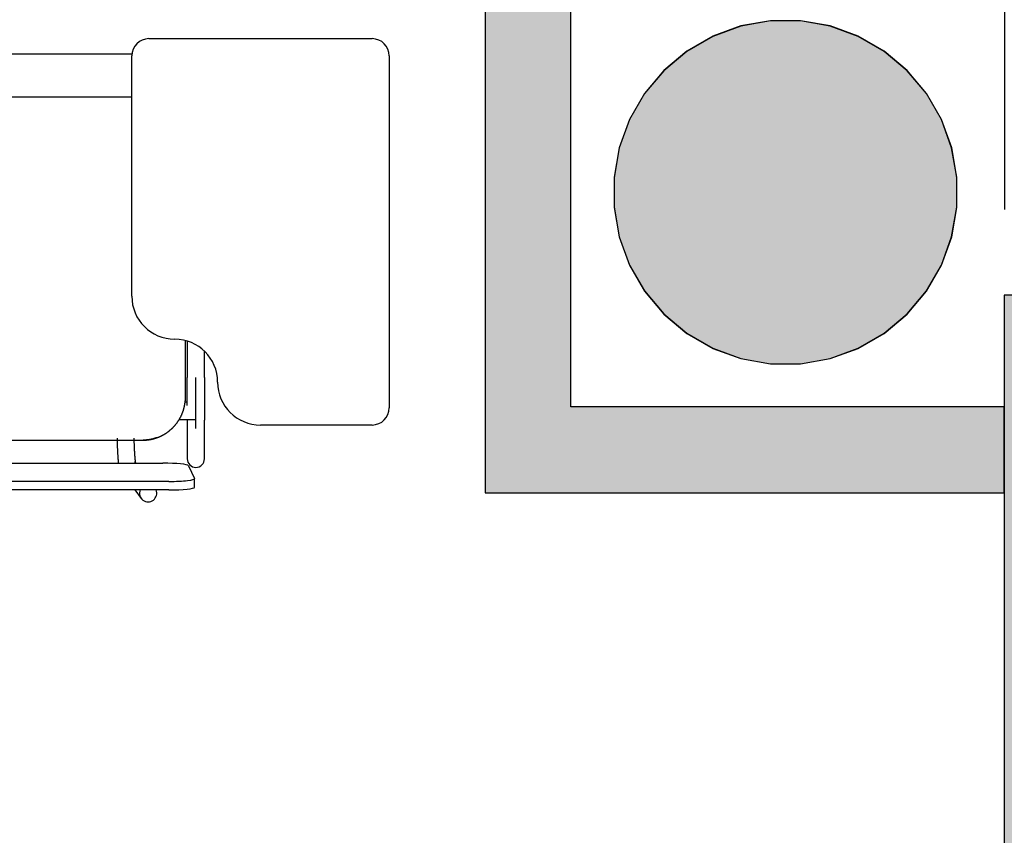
# Model space of a CAD drawing. Header units: metres. Extents: x -1 to 430, y -6 to 31.
# Tile 116 of 169: x 420.1 to 421.247, y 13.821 to 14.771. Entities that reach past the tile are written whole.
import ezdxf

# ---------------------------------------------------------------- set-up
doc = ezdxf.new("R2010")
doc.units = ezdxf.units.M
doc.linetypes.add('CONTINUA', pattern=[0])
for name, color, linetype, lineweight in [('3D P1 PILAR', 7, 'CONTINUA', 25), ('3D P2 PILAR', 7, 'CONTINUA', 25), ('3D P3 PILAR', 7, 'CONTINUA', 25), ('3D P4 PILAR', 7, 'CONTINUA', 25), ('3D P5 PILAR', 7, 'CONTINUA', 25), ('3D PA MURS', 7, 'CONTINUA', 25), ('3D PA MURS NOUS', 7, 'CONTINUA', 25), ('3D PA PILARS', 7, 'CONTINUA', 25), ('PA MOBLES', 7, 'CONTINUA', 25)]:
    doc.layers.add(name, color=color, linetype=linetype, lineweight=lineweight)

# ---------------------------------------------------------------- blocks, each defined once
blk = doc.blocks.new('_CLOSEDFILLED')
at = {"color": 0, "linetype": 'ByBlock', "lineweight": -2}
blk.add_solid([(-1, -0.2), (0, 0), (-1, 0.2)], dxfattribs=at)

msp = doc.modelspace()

# ---------------------------------------------------------------- hatches: boundary and pattern name
at = {"layer": '3D P1 PILAR', "linetype": 'CONTINUA', "lineweight": 18, "transparency": 33554687}
msp.add_hatch(color=9, dxfattribs=at).paths.add_polyline_path([(421.0095, 14.7692), (420.9745, 14.7692), (420.9401, 14.7631), (420.9072, 14.7512), (420.877, 14.7337), (420.8502, 14.7112), (420.8277, 14.6845), (420.8103, 14.6542), (420.7983, 14.6214), (420.7922, 14.5869), (420.7922, 14.552), (420.7983, 14.5176), (420.8103, 14.4847), (420.8277, 14.4545), (420.8502, 14.4277), (420.877, 14.4052), (420.9072, 14.3877), (420.9401, 14.3758), (420.9745, 14.3697), (421.0095, 14.3697), (421.0439, 14.3758), (421.0767, 14.3877), (421.107, 14.4052), (421.1338, 14.4277), (421.1562, 14.4545), (421.1737, 14.4847), (421.1857, 14.5176), (421.1917, 14.552), (421.1917, 14.5869), (421.1857, 14.6214), (421.1737, 14.6542), (421.1562, 14.6845), (421.1338, 14.7112), (421.107, 14.7337), (421.0767, 14.7512), (421.0439, 14.7631)])
at = {"layer": '3D P2 PILAR', "linetype": 'CONTINUA', "lineweight": 18, "transparency": 33554687}
msp.add_hatch(color=9, dxfattribs=at).paths.add_polyline_path([(421.0095, 14.7692), (420.9745, 14.7692), (420.9401, 14.7631), (420.9072, 14.7512), (420.877, 14.7337), (420.8502, 14.7112), (420.8277, 14.6845), (420.8103, 14.6542), (420.7983, 14.6214), (420.7922, 14.5869), (420.7922, 14.552), (420.7983, 14.5176), (420.8103, 14.4847), (420.8277, 14.4545), (420.8502, 14.4277), (420.877, 14.4052), (420.9072, 14.3877), (420.9401, 14.3758), (420.9745, 14.3697), (421.0095, 14.3697), (421.0439, 14.3758), (421.0767, 14.3877), (421.107, 14.4052), (421.1338, 14.4277), (421.1562, 14.4545), (421.1737, 14.4847), (421.1857, 14.5176), (421.1917, 14.552), (421.1917, 14.5869), (421.1857, 14.6214), (421.1737, 14.6542), (421.1562, 14.6845), (421.1338, 14.7112), (421.107, 14.7337), (421.0767, 14.7512), (421.0439, 14.7631)])
at = {"layer": '3D P3 PILAR', "linetype": 'CONTINUA', "lineweight": 18, "transparency": 33554687}
msp.add_hatch(color=9, dxfattribs=at).paths.add_polyline_path([(421.0095, 14.7692), (420.9745, 14.7692), (420.9401, 14.7631), (420.9072, 14.7512), (420.877, 14.7337), (420.8502, 14.7112), (420.8277, 14.6845), (420.8103, 14.6542), (420.7983, 14.6214), (420.7922, 14.5869), (420.7922, 14.552), (420.7983, 14.5176), (420.8103, 14.4847), (420.8277, 14.4545), (420.8502, 14.4277), (420.877, 14.4052), (420.9072, 14.3877), (420.9401, 14.3758), (420.9745, 14.3697), (421.0095, 14.3697), (421.0439, 14.3758), (421.0767, 14.3877), (421.107, 14.4052), (421.1338, 14.4277), (421.1562, 14.4545), (421.1737, 14.4847), (421.1857, 14.5176), (421.1917, 14.552), (421.1917, 14.5869), (421.1857, 14.6214), (421.1737, 14.6542), (421.1562, 14.6845), (421.1338, 14.7112), (421.107, 14.7337), (421.0767, 14.7512), (421.0439, 14.7631)])
at = {"layer": '3D P4 PILAR', "linetype": 'CONTINUA', "lineweight": 18, "transparency": 33554687}
msp.add_hatch(color=9, dxfattribs=at).paths.add_polyline_path([(421.0095, 14.7692), (420.9745, 14.7692), (420.9401, 14.7631), (420.9072, 14.7512), (420.877, 14.7337), (420.8502, 14.7112), (420.8277, 14.6845), (420.8103, 14.6542), (420.7983, 14.6214), (420.7922, 14.5869), (420.7922, 14.552), (420.7983, 14.5176), (420.8103, 14.4847), (420.8277, 14.4545), (420.8502, 14.4277), (420.877, 14.4052), (420.9072, 14.3877), (420.9401, 14.3758), (420.9745, 14.3697), (421.0095, 14.3697), (421.0439, 14.3758), (421.0767, 14.3877), (421.107, 14.4052), (421.1338, 14.4277), (421.1562, 14.4545), (421.1737, 14.4847), (421.1857, 14.5176), (421.1917, 14.552), (421.1917, 14.5869), (421.1857, 14.6214), (421.1737, 14.6542), (421.1562, 14.6845), (421.1338, 14.7112), (421.107, 14.7337), (421.0767, 14.7512), (421.0439, 14.7631)])
at = {"layer": '3D P5 PILAR', "linetype": 'CONTINUA', "lineweight": 18, "transparency": 33554687}
msp.add_hatch(color=9, dxfattribs=at).paths.add_polyline_path([(421.0095, 14.7692), (420.9745, 14.7692), (420.9401, 14.7631), (420.9072, 14.7512), (420.877, 14.7337), (420.8502, 14.7112), (420.8277, 14.6845), (420.8103, 14.6542), (420.7983, 14.6214), (420.7922, 14.5869), (420.7922, 14.552), (420.7983, 14.5176), (420.8103, 14.4847), (420.8277, 14.4545), (420.8502, 14.4277), (420.877, 14.4052), (420.9072, 14.3877), (420.9401, 14.3758), (420.9745, 14.3697), (421.0095, 14.3697), (421.0439, 14.3758), (421.0767, 14.3877), (421.107, 14.4052), (421.1338, 14.4277), (421.1562, 14.4545), (421.1737, 14.4847), (421.1857, 14.5176), (421.1917, 14.552), (421.1917, 14.5869), (421.1857, 14.6214), (421.1737, 14.6542), (421.1562, 14.6845), (421.1338, 14.7112), (421.107, 14.7337), (421.0767, 14.7512), (421.0439, 14.7631)])
at = {"layer": '3D PA MURS', "linetype": 'CONTINUA', "lineweight": 18, "true_color": 0xa0a0a0, "transparency": 33554687}
msp.add_hatch(color=253, dxfattribs=at).paths.add_polyline_path([(421.3569, 13.2406), (421.3569, 14.4496), (421.2469, 14.4496), (421.2469, 13.2406)])
at = {"layer": '3D PA MURS NOUS', "linetype": 'CONTINUA', "lineweight": 18, "transparency": 33554687}
for points in [[(420.7419, 14.3196), (420.7419, 14.8196), (420.6419, 14.8196), (420.6419, 14.3196)], [(421.2469, 14.3196), (420.6419, 14.3196), (420.6419, 14.2196), (421.2469, 14.2196)]]:
    msp.add_hatch(color=40, dxfattribs=at).paths.add_polyline_path(points)
at = {"layer": '3D PA PILARS', "linetype": 'CONTINUA', "lineweight": 18, "transparency": 33554687}
msp.add_hatch(color=9, dxfattribs=at).paths.add_polyline_path([(421.0094, 14.7693), (420.9745, 14.7693), (420.9401, 14.7633), (420.9072, 14.7513), (420.877, 14.7338), (420.8502, 14.7114), (420.8277, 14.6846), (420.8102, 14.6543), (420.7983, 14.6215), (420.7922, 14.5871), (420.7922, 14.5521), (420.7983, 14.5177), (420.8102, 14.4848), (420.8277, 14.4546), (420.8502, 14.4278), (420.877, 14.4053), (420.9072, 14.3879), (420.9401, 14.3759), (420.9745, 14.3698), (421.0094, 14.3698), (421.0439, 14.3759), (421.0767, 14.3879), (421.107, 14.4053), (421.1337, 14.4278), (421.1562, 14.4546), (421.1737, 14.4848), (421.1856, 14.5177), (421.1917, 14.5521), (421.1917, 14.5871), (421.1856, 14.6215), (421.1737, 14.6543), (421.1562, 14.6846), (421.1337, 14.7114), (421.107, 14.7338), (421.0767, 14.7513), (421.0439, 14.7633)])

# ---------------------------------------------------------------- linework, layer by layer
at = {"layer": '3D P1 PILAR', "color": 7, "linetype": 'CONTINUA', "lineweight": 25, "transparency": 33554687}
for p, q in [((420.9745, 14.7692), (420.9401, 14.7631)), ((421.0095, 14.7692), (420.9745, 14.7692)), ((421.0439, 14.7631), (421.0095, 14.7692)), ((420.9401, 14.7631), (420.9072, 14.7512)), ((421.0767, 14.7512), (421.0439, 14.7631)), ((420.9072, 14.7512), (420.877, 14.7337)), ((421.107, 14.7337), (421.0767, 14.7512)), ((420.877, 14.7337), (420.8502, 14.7112)), ((421.1338, 14.7112), (421.107, 14.7337)), ((420.8502, 14.7112), (420.8277, 14.6845)), ((421.1562, 14.6845), (421.1338, 14.7112)), ((420.8277, 14.6845), (420.8103, 14.6542)), ((421.1737, 14.6542), (421.1562, 14.6845)), ((420.8103, 14.6542), (420.7983, 14.6214)), ((421.1857, 14.6214), (421.1737, 14.6542)), ((420.7983, 14.6214), (420.7922, 14.5869)), ((421.1917, 14.5869), (421.1857, 14.6214)), ((420.7922, 14.5869), (420.7922, 14.552)), ((421.1917, 14.552), (421.1917, 14.5869)), ((420.7922, 14.552), (420.7983, 14.5176)), ((421.1857, 14.5176), (421.1917, 14.552)), ((420.7983, 14.5176), (420.8103, 14.4847)), ((421.1737, 14.4847), (421.1857, 14.5176)), ((420.8103, 14.4847), (420.8277, 14.4545)), ((421.1562, 14.4545), (421.1737, 14.4847)), ((420.8277, 14.4545), (420.8502, 14.4277)), ((421.1338, 14.4277), (421.1562, 14.4545)), ((420.8502, 14.4277), (420.877, 14.4052)), ((421.107, 14.4052), (421.1338, 14.4277)), ((420.877, 14.4052), (420.9072, 14.3877)), ((421.0767, 14.3877), (421.107, 14.4052)), ((420.9072, 14.3877), (420.9401, 14.3758)), ((421.0439, 14.3758), (421.0767, 14.3877)), ((420.9401, 14.3758), (420.9745, 14.3697)), ((421.0095, 14.3697), (421.0439, 14.3758)), ((420.9745, 14.3697), (421.0095, 14.3697))]:
    msp.add_line(p, q, dxfattribs=at)
at = {"layer": '3D P2 PILAR', "color": 7, "linetype": 'CONTINUA', "lineweight": 25, "transparency": 33554687}
for p, q in [((420.9745, 14.7692), (420.9401, 14.7631)), ((421.0095, 14.7692), (420.9745, 14.7692)), ((421.0439, 14.7631), (421.0095, 14.7692)), ((420.9401, 14.7631), (420.9072, 14.7512)), ((421.0767, 14.7512), (421.0439, 14.7631)), ((420.9072, 14.7512), (420.877, 14.7337)), ((421.107, 14.7337), (421.0767, 14.7512)), ((420.877, 14.7337), (420.8502, 14.7112)), ((421.1338, 14.7112), (421.107, 14.7337)), ((420.8502, 14.7112), (420.8277, 14.6845)), ((421.1562, 14.6845), (421.1338, 14.7112)), ((420.8277, 14.6845), (420.8103, 14.6542)), ((421.1737, 14.6542), (421.1562, 14.6845)), ((420.8103, 14.6542), (420.7983, 14.6214)), ((421.1857, 14.6214), (421.1737, 14.6542)), ((420.7983, 14.6214), (420.7922, 14.5869)), ((421.1917, 14.5869), (421.1857, 14.6214)), ((420.7922, 14.5869), (420.7922, 14.552)), ((421.1917, 14.552), (421.1917, 14.5869)), ((420.7922, 14.552), (420.7983, 14.5176)), ((421.1857, 14.5176), (421.1917, 14.552)), ((420.7983, 14.5176), (420.8103, 14.4847)), ((421.1737, 14.4847), (421.1857, 14.5176)), ((420.8103, 14.4847), (420.8277, 14.4545)), ((421.1562, 14.4545), (421.1737, 14.4847)), ((420.8277, 14.4545), (420.8502, 14.4277)), ((421.1338, 14.4277), (421.1562, 14.4545)), ((420.8502, 14.4277), (420.877, 14.4052)), ((421.107, 14.4052), (421.1338, 14.4277)), ((420.877, 14.4052), (420.9072, 14.3877)), ((421.0767, 14.3877), (421.107, 14.4052)), ((420.9072, 14.3877), (420.9401, 14.3758)), ((421.0439, 14.3758), (421.0767, 14.3877)), ((420.9401, 14.3758), (420.9745, 14.3697)), ((421.0095, 14.3697), (421.0439, 14.3758)), ((420.9745, 14.3697), (421.0095, 14.3697))]:
    msp.add_line(p, q, dxfattribs=at)
at = {"layer": '3D P3 PILAR', "color": 7, "linetype": 'CONTINUA', "lineweight": 25, "transparency": 33554687}
for p, q in [((420.9745, 14.7692), (420.9401, 14.7631)), ((421.0095, 14.7692), (420.9745, 14.7692)), ((421.0439, 14.7631), (421.0095, 14.7692)), ((420.9401, 14.7631), (420.9072, 14.7512)), ((421.0767, 14.7512), (421.0439, 14.7631)), ((420.9072, 14.7512), (420.877, 14.7337)), ((421.107, 14.7337), (421.0767, 14.7512)), ((420.877, 14.7337), (420.8502, 14.7112)), ((421.1338, 14.7112), (421.107, 14.7337)), ((420.8502, 14.7112), (420.8277, 14.6845)), ((421.1562, 14.6845), (421.1338, 14.7112)), ((420.8277, 14.6845), (420.8103, 14.6542)), ((421.1737, 14.6542), (421.1562, 14.6845)), ((420.8103, 14.6542), (420.7983, 14.6214)), ((421.1857, 14.6214), (421.1737, 14.6542)), ((420.7983, 14.6214), (420.7922, 14.5869)), ((421.1917, 14.5869), (421.1857, 14.6214)), ((420.7922, 14.5869), (420.7922, 14.552)), ((421.1917, 14.552), (421.1917, 14.5869)), ((420.7922, 14.552), (420.7983, 14.5176)), ((421.1857, 14.5176), (421.1917, 14.552)), ((420.7983, 14.5176), (420.8103, 14.4847)), ((421.1737, 14.4847), (421.1857, 14.5176)), ((420.8103, 14.4847), (420.8277, 14.4545)), ((421.1562, 14.4545), (421.1737, 14.4847)), ((420.8277, 14.4545), (420.8502, 14.4277)), ((421.1338, 14.4277), (421.1562, 14.4545)), ((420.8502, 14.4277), (420.877, 14.4052)), ((421.107, 14.4052), (421.1338, 14.4277)), ((420.877, 14.4052), (420.9072, 14.3877)), ((421.0767, 14.3877), (421.107, 14.4052)), ((420.9072, 14.3877), (420.9401, 14.3758)), ((421.0439, 14.3758), (421.0767, 14.3877)), ((420.9401, 14.3758), (420.9745, 14.3697)), ((421.0095, 14.3697), (421.0439, 14.3758)), ((420.9745, 14.3697), (421.0095, 14.3697))]:
    msp.add_line(p, q, dxfattribs=at)
at = {"layer": '3D P4 PILAR', "color": 7, "linetype": 'CONTINUA', "lineweight": 25, "transparency": 33554687}
for p, q in [((420.9745, 14.7692), (420.9401, 14.7631)), ((421.0095, 14.7692), (420.9745, 14.7692)), ((421.0439, 14.7631), (421.0095, 14.7692)), ((420.9401, 14.7631), (420.9072, 14.7512)), ((421.0767, 14.7512), (421.0439, 14.7631)), ((420.9072, 14.7512), (420.877, 14.7337)), ((421.107, 14.7337), (421.0767, 14.7512)), ((420.877, 14.7337), (420.8502, 14.7112)), ((421.1338, 14.7112), (421.107, 14.7337)), ((420.8502, 14.7112), (420.8277, 14.6845)), ((421.1562, 14.6845), (421.1338, 14.7112)), ((420.8277, 14.6845), (420.8103, 14.6542)), ((421.1737, 14.6542), (421.1562, 14.6845)), ((420.8103, 14.6542), (420.7983, 14.6214)), ((421.1857, 14.6214), (421.1737, 14.6542)), ((420.7983, 14.6214), (420.7922, 14.5869)), ((421.1917, 14.5869), (421.1857, 14.6214)), ((420.7922, 14.5869), (420.7922, 14.552)), ((421.1917, 14.552), (421.1917, 14.5869)), ((420.7922, 14.552), (420.7983, 14.5176)), ((421.1857, 14.5176), (421.1917, 14.552)), ((420.7983, 14.5176), (420.8103, 14.4847)), ((421.1737, 14.4847), (421.1857, 14.5176)), ((420.8103, 14.4847), (420.8277, 14.4545)), ((421.1562, 14.4545), (421.1737, 14.4847)), ((420.8277, 14.4545), (420.8502, 14.4277)), ((421.1338, 14.4277), (421.1562, 14.4545)), ((420.8502, 14.4277), (420.877, 14.4052)), ((421.107, 14.4052), (421.1338, 14.4277)), ((420.877, 14.4052), (420.9072, 14.3877)), ((421.0767, 14.3877), (421.107, 14.4052)), ((420.9072, 14.3877), (420.9401, 14.3758)), ((421.0439, 14.3758), (421.0767, 14.3877)), ((420.9401, 14.3758), (420.9745, 14.3697)), ((421.0095, 14.3697), (421.0439, 14.3758)), ((420.9745, 14.3697), (421.0095, 14.3697))]:
    msp.add_line(p, q, dxfattribs=at)
at = {"layer": '3D P5 PILAR', "color": 7, "linetype": 'CONTINUA', "lineweight": 25, "transparency": 33554687}
for p, q in [((420.9745, 14.7692), (420.9401, 14.7631)), ((421.0095, 14.7692), (420.9745, 14.7692)), ((421.0439, 14.7631), (421.0095, 14.7692)), ((420.9401, 14.7631), (420.9072, 14.7512)), ((421.0767, 14.7512), (421.0439, 14.7631)), ((420.9072, 14.7512), (420.877, 14.7337)), ((421.107, 14.7337), (421.0767, 14.7512)), ((420.877, 14.7337), (420.8502, 14.7112)), ((421.1338, 14.7112), (421.107, 14.7337)), ((420.8502, 14.7112), (420.8277, 14.6845)), ((421.1562, 14.6845), (421.1338, 14.7112)), ((420.8277, 14.6845), (420.8103, 14.6542)), ((421.1737, 14.6542), (421.1562, 14.6845)), ((420.8103, 14.6542), (420.7983, 14.6214)), ((421.1857, 14.6214), (421.1737, 14.6542)), ((420.7983, 14.6214), (420.7922, 14.5869)), ((421.1917, 14.5869), (421.1857, 14.6214)), ((420.7922, 14.5869), (420.7922, 14.552)), ((421.1917, 14.552), (421.1917, 14.5869)), ((420.7922, 14.552), (420.7983, 14.5176)), ((421.1857, 14.5176), (421.1917, 14.552)), ((420.7983, 14.5176), (420.8103, 14.4847)), ((421.1737, 14.4847), (421.1857, 14.5176)), ((420.8103, 14.4847), (420.8277, 14.4545)), ((421.1562, 14.4545), (421.1737, 14.4847)), ((420.8277, 14.4545), (420.8502, 14.4277)), ((421.1338, 14.4277), (421.1562, 14.4545)), ((420.8502, 14.4277), (420.877, 14.4052)), ((421.107, 14.4052), (421.1338, 14.4277)), ((420.877, 14.4052), (420.9072, 14.3877)), ((421.0767, 14.3877), (421.107, 14.4052)), ((420.9072, 14.3877), (420.9401, 14.3758)), ((421.0439, 14.3758), (421.0767, 14.3877)), ((420.9401, 14.3758), (420.9745, 14.3697)), ((421.0095, 14.3697), (421.0439, 14.3758)), ((420.9745, 14.3697), (421.0095, 14.3697))]:
    msp.add_line(p, q, dxfattribs=at)
at = {"layer": '3D PA MURS', "color": 7, "linetype": 'CONTINUA', "lineweight": 25, "transparency": 33554687}
for p, q in [((421.247, 19.2295), (421.247, 14.5496)), ((421.3569, 14.4496), (421.2469, 14.4496)), ((421.2469, 14.4496), (421.2469, 13.2406))]:
    msp.add_line(p, q, dxfattribs=at)
at = {"layer": '3D PA MURS NOUS', "color": 7, "linetype": 'CONTINUA', "lineweight": 25, "transparency": 33554687}
for p, q in [((420.6419, 14.8196), (420.6419, 14.3196)), ((420.7419, 14.3196), (420.7419, 14.8196)), ((420.6419, 14.3196), (420.6419, 14.2196)), ((421.2469, 14.3196), (420.7419, 14.3196)), ((421.2469, 14.2196), (421.2469, 14.3196)), ((420.6419, 14.2196), (421.2469, 14.2196))]:
    msp.add_line(p, q, dxfattribs=at)
at = {"layer": '3D PA PILARS', "color": 7, "linetype": 'CONTINUA', "lineweight": 25, "transparency": 33554687}
for p, q in [((420.9745, 14.7693), (420.9401, 14.7633)), ((421.0094, 14.7693), (420.9745, 14.7693)), ((421.0439, 14.7633), (421.0094, 14.7693)), ((420.9401, 14.7633), (420.9072, 14.7513)), ((421.0767, 14.7513), (421.0439, 14.7633)), ((420.9072, 14.7513), (420.877, 14.7338)), ((421.107, 14.7338), (421.0767, 14.7513)), ((420.877, 14.7338), (420.8502, 14.7114)), ((421.1337, 14.7114), (421.107, 14.7338)), ((420.8502, 14.7114), (420.8277, 14.6846)), ((421.1562, 14.6846), (421.1337, 14.7114)), ((420.8277, 14.6846), (420.8102, 14.6543)), ((421.1737, 14.6543), (421.1562, 14.6846)), ((420.8102, 14.6543), (420.7983, 14.6215)), ((421.1856, 14.6215), (421.1737, 14.6543)), ((420.7983, 14.6215), (420.7922, 14.5871)), ((421.1917, 14.5871), (421.1856, 14.6215)), ((420.7922, 14.5871), (420.7922, 14.5521)), ((421.1917, 14.5521), (421.1917, 14.5871)), ((420.7922, 14.5521), (420.7983, 14.5177)), ((421.1856, 14.5177), (421.1917, 14.5521)), ((420.7983, 14.5177), (420.8102, 14.4848)), ((421.1737, 14.4848), (421.1856, 14.5177)), ((420.8102, 14.4848), (420.8277, 14.4546)), ((421.1562, 14.4546), (421.1737, 14.4848)), ((420.8277, 14.4546), (420.8502, 14.4278)), ((421.1337, 14.4278), (421.1562, 14.4546)), ((420.8502, 14.4278), (420.877, 14.4053)), ((421.107, 14.4053), (421.1337, 14.4278)), ((420.877, 14.4053), (420.9072, 14.3879)), ((421.0767, 14.3879), (421.107, 14.4053)), ((420.9072, 14.3879), (420.9401, 14.3759)), ((421.0439, 14.3759), (421.0767, 14.3879)), ((420.9401, 14.3759), (420.9745, 14.3698)), ((421.0094, 14.3698), (421.0439, 14.3759)), ((420.9745, 14.3698), (421.0094, 14.3698))]:
    msp.add_line(p, q, dxfattribs=at)
at = {"layer": 'PA MOBLES', "color": 180, "transparency": 33554687}
for p, q in [((420.2503, 14.7485), (420.5103, 14.7485)), ((419.8978, 14.7308), (420.2304, 14.7308)), ((420.2303, 14.4485), (420.2303, 14.7285)), ((420.5303, 14.7285), (420.5303, 14.3185)), ((419.8478, 14.6808), (420.2303, 14.6808)), ((420.2928, 14.3308), (420.2928, 14.3969)), ((420.295, 14.3963), (420.295, 14.3538)), ((420.315, 14.3538), (420.315, 14.3844)), ((420.305, 14.2943), (420.305, 14.3538)), ((420.295, 14.325), (420.2925, 14.325)), ((420.305, 14.305), (420.305, 14.325)), ((420.2856, 14.305), (420.305, 14.305)), ((420.295, 14.3041), (420.295, 14.2591)), ((420.315, 14.2591), (420.315, 14.3041)), ((420.5103, 14.2985), (420.3803, 14.2985)), ((419.8972, 14.2808), (420.2434, 14.2808)), ((419.8972, 14.2808), (420.2434, 14.2808)), ((419.8735, 14.2541), (420.2665, 14.2541)), ((420.2352, 14.2541), (420.2339, 14.2559)), ((420.2964, 14.2511), (420.3034, 14.2362)), ((420.2735, 14.2328), (419.8665, 14.2328)), ((420.3035, 14.2261), (420.3035, 14.236)), ((420.2735, 14.2229), (419.8665, 14.2229)), ((420.2338, 14.2229), (420.2414, 14.2129))]:
    msp.add_line(p, q, dxfattribs=at)
for points in [[(420.295, 14.3213), (420.295, 14.3213), (420.295, 14.3214), (420.295, 14.3214), (420.295, 14.3214), (420.295, 14.3215), (420.295, 14.3215), (420.295, 14.3215), (420.295, 14.3216), (420.295, 14.3216), (420.295, 14.3216), (420.295, 14.3217), (420.295, 14.3217), (420.295, 14.3217), (420.295, 14.3218), (420.295, 14.3218), (420.295, 14.3218), (420.295, 14.3219), (420.295, 14.3219), (420.295, 14.322), (420.295, 14.322), (420.295, 14.322), (420.295, 14.3221), (420.295, 14.3221), (420.295, 14.3221), (420.295, 14.3222), (420.295, 14.3222), (420.295, 14.3222), (420.295, 14.3223), (420.295, 14.3223), (420.295, 14.3224), (420.295, 14.3228), (420.295, 14.3232), (420.295, 14.3237), (420.295, 14.3241), (420.295, 14.3246), (420.295, 14.3251), (420.295, 14.3255), (420.295, 14.326), (420.295, 14.3265), (420.295, 14.327), (420.295, 14.3274), (420.295, 14.3279), (420.295, 14.3284), (420.295, 14.3289), (420.295, 14.3294), (420.295, 14.3299), (420.295, 14.3304), (420.295, 14.3309), (420.295, 14.3314), (420.295, 14.3319), (420.295, 14.3324), (420.295, 14.3329), (420.295, 14.3334), (420.295, 14.334), (420.295, 14.3345), (420.295, 14.335), (420.295, 14.3355), (420.295, 14.3361), (420.295, 14.3366), (420.295, 14.3371), (420.295, 14.3377), (420.295, 14.3382), (420.295, 14.3388), (420.295, 14.3393), (420.295, 14.3398), (420.295, 14.3404), (420.295, 14.3409), (420.295, 14.3415), (420.295, 14.342), (420.295, 14.3426), (420.295, 14.3431), (420.295, 14.3437), (420.295, 14.3442), (420.295, 14.3448), (420.295, 14.3454), (420.295, 14.3459), (420.295, 14.3465), (420.295, 14.347), (420.295, 14.3476), (420.295, 14.3482), (420.295, 14.3487), (420.295, 14.3493), (420.295, 14.3499), (420.295, 14.3504), (420.295, 14.351), (420.295, 14.3516), (420.295, 14.3521), (420.295, 14.3527), (420.295, 14.3533), (420.295, 14.3538)], [(420.315, 14.3538), (420.315, 14.3532), (420.315, 14.3525), (420.315, 14.3519), (420.315, 14.3512), (420.315, 14.3506), (420.315, 14.3499), (420.315, 14.3493), (420.315, 14.3487), (420.315, 14.348), (420.315, 14.3474), (420.315, 14.3467), (420.315, 14.3461), (420.315, 14.3454), (420.315, 14.3448), (420.315, 14.3442), (420.315, 14.3435), (420.315, 14.3429), (420.315, 14.3423), (420.315, 14.3416), (420.315, 14.341), (420.315, 14.3404), (420.315, 14.3398), (420.315, 14.3391), (420.315, 14.3385), (420.315, 14.3379), (420.315, 14.3373), (420.315, 14.3367), (420.315, 14.3361), (420.315, 14.3355), (420.315, 14.3349), (420.315, 14.3343), (420.315, 14.3337), (420.315, 14.3331), (420.315, 14.3325), (420.315, 14.3319), (420.315, 14.3313), (420.315, 14.3307), (420.315, 14.3302), (420.315, 14.3296), (420.315, 14.329), (420.315, 14.3285), (420.315, 14.3279), (420.315, 14.3274), (420.315, 14.3268), (420.315, 14.3263), (420.315, 14.3257), (420.315, 14.3252), (420.315, 14.3247), (420.315, 14.3241), (420.315, 14.3236), (420.315, 14.3231), (420.315, 14.3226), (420.315, 14.3221), (420.315, 14.3216), (420.315, 14.3211), (420.315, 14.3206), (420.315, 14.3201), (420.315, 14.3197), (420.315, 14.3192), (420.315, 14.3187), (420.315, 14.3183), (420.315, 14.3179), (420.315, 14.3175), (420.315, 14.3171), (420.315, 14.3168), (420.315, 14.3164), (420.315, 14.316), (420.315, 14.3156), (420.315, 14.3153), (420.315, 14.3149), (420.315, 14.3146), (420.315, 14.3142), (420.315, 14.3139), (420.315, 14.3135), (420.315, 14.3132), (420.315, 14.3129), (420.315, 14.3125), (420.315, 14.3122), (420.315, 14.3119), (420.315, 14.3116), (420.315, 14.3113), (420.315, 14.311), (420.315, 14.3107), (420.315, 14.3104), (420.315, 14.3102), (420.315, 14.3099), (420.315, 14.3096), (420.315, 14.3094), (420.315, 14.3091), (420.315, 14.3088), (420.315, 14.3086), (420.315, 14.3084), (420.315, 14.3081), (420.315, 14.3079), (420.315, 14.3077), (420.315, 14.3075), (420.315, 14.3073), (420.315, 14.3071), (420.315, 14.3069), (420.315, 14.3067), (420.315, 14.3065), (420.315, 14.3063), (420.315, 14.3061), (420.315, 14.306), (420.315, 14.3058), (420.315, 14.3056), (420.315, 14.3055), (420.315, 14.3054), (420.315, 14.3052), (420.315, 14.3051), (420.315, 14.305), (420.315, 14.3049), (420.315, 14.3047), (420.315, 14.3046), (420.315, 14.3045), (420.315, 14.3044), (420.315, 14.3044), (420.315, 14.3043), (420.315, 14.3042), (420.315, 14.3041)], [(420.2592, 14.2836), (420.2593, 14.2836), (420.2593, 14.2836), (420.2594, 14.2837), (420.2595, 14.2837), (420.2596, 14.2837), (420.2597, 14.2838), (420.2598, 14.2838), (420.2599, 14.2838), (420.26, 14.2839), (420.2601, 14.2839), (420.2602, 14.2839), (420.2603, 14.284), (420.2604, 14.284), (420.2605, 14.284), (420.2606, 14.2841), (420.2606, 14.2841), (420.2607, 14.2842), (420.2608, 14.2842), (420.2609, 14.2842), (420.261, 14.2843), (420.2611, 14.2843), (420.2612, 14.2843), (420.2613, 14.2844), (420.2614, 14.2844), (420.2615, 14.2844), (420.2616, 14.2845), (420.2617, 14.2845), (420.2617, 14.2846), (420.2618, 14.2846), (420.2619, 14.2846), (420.2622, 14.2848), (420.2625, 14.2849), (420.2628, 14.285), (420.2632, 14.2852), (420.2635, 14.2853), (420.2638, 14.2854), (420.2641, 14.2856), (420.2644, 14.2857), (420.2647, 14.2859), (420.265, 14.286), (420.2653, 14.2862), (420.2656, 14.2863), (420.2658, 14.2865), (420.2661, 14.2866), (420.2664, 14.2868), (420.2667, 14.2869), (420.267, 14.2871), (420.2673, 14.2872), (420.2676, 14.2874), (420.2679, 14.2876), (420.2682, 14.2877), (420.2685, 14.2879), (420.2687, 14.2881), (420.269, 14.2883), (420.2693, 14.2884), (420.2696, 14.2886), (420.2699, 14.2888), (420.2701, 14.289), (420.2704, 14.2891), (420.2707, 14.2893), (420.271, 14.2895), (420.2712, 14.2897), (420.2715, 14.2899), (420.2718, 14.2901), (420.272, 14.2903), (420.2723, 14.2904), (420.2726, 14.2906), (420.2728, 14.2908), (420.2731, 14.291), (420.2733, 14.2912), (420.2736, 14.2914), (420.2738, 14.2916), (420.2741, 14.2918), (420.2743, 14.292), (420.2746, 14.2922), (420.2748, 14.2924), (420.2751, 14.2927), (420.2753, 14.2929), (420.2756, 14.2931), (420.2758, 14.2933), (420.2761, 14.2935), (420.2763, 14.2937), (420.2765, 14.2939), (420.2768, 14.2941), (420.277, 14.2943), (420.2772, 14.2946), (420.2775, 14.2948), (420.2777, 14.295), (420.2779, 14.2952), (420.2781, 14.2954), (420.2784, 14.2957), (420.2786, 14.2959), (420.2788, 14.2961), (420.279, 14.2963), (420.2792, 14.2966), (420.2794, 14.2968), (420.2797, 14.297), (420.2799, 14.2973), (420.2801, 14.2975), (420.2803, 14.2978), (420.2805, 14.298), (420.2807, 14.2982), (420.2809, 14.2985), (420.2811, 14.2987), (420.2813, 14.299), (420.2816, 14.2992), (420.2818, 14.2995), (420.282, 14.2997), (420.2822, 14.3), (420.2824, 14.3003), (420.2826, 14.3005), (420.2828, 14.3008), (420.283, 14.301), (420.2831, 14.3013), (420.2833, 14.3016), (420.2835, 14.3018), (420.2837, 14.3021), (420.2839, 14.3024), (420.2841, 14.3026), (420.2843, 14.3029), (420.2845, 14.3032), (420.2846, 14.3035), (420.2848, 14.3037), (420.285, 14.304), (420.2852, 14.3043), (420.2854, 14.3046), (420.2855, 14.3049), (420.2857, 14.3051), (420.2859, 14.3054), (420.286, 14.3057), (420.2862, 14.306), (420.2864, 14.3063), (420.2865, 14.3066), (420.2867, 14.3069), (420.2868, 14.3072), (420.287, 14.3075), (420.2872, 14.3077), (420.2873, 14.308), (420.2875, 14.3083), (420.2876, 14.3086), (420.2878, 14.3089), (420.2879, 14.3092), (420.288, 14.3095), (420.2882, 14.3098), (420.2883, 14.3101), (420.2885, 14.3104), (420.2886, 14.3108), (420.2887, 14.3111), (420.2889, 14.3114), (420.289, 14.3117), (420.2891, 14.312), (420.2892, 14.3123), (420.2894, 14.3126), (420.2895, 14.3129), (420.2896, 14.3132), (420.2897, 14.3135), (420.2898, 14.3139), (420.2899, 14.3142), (420.2901, 14.3145), (420.2902, 14.3148), (420.2903, 14.3151), (420.2904, 14.3154), (420.2905, 14.3157), (420.2906, 14.3161), (420.2907, 14.3164), (420.2908, 14.3167), (420.2909, 14.317), (420.2909, 14.3173), (420.291, 14.3177), (420.2911, 14.318), (420.2912, 14.3183), (420.2913, 14.3186), (420.2914, 14.3189), (420.2914, 14.3193), (420.2915, 14.3196), (420.2916, 14.3199), (420.2917, 14.3202), (420.2917, 14.3206), (420.2918, 14.3209), (420.2919, 14.3212), (420.2919, 14.3215), (420.292, 14.3218), (420.292, 14.3222), (420.2921, 14.3225), (420.2922, 14.3228), (420.2922, 14.3231), (420.2923, 14.3235), (420.2923, 14.3238), (420.2923, 14.3241), (420.2924, 14.3244), (420.2924, 14.3248), (420.2925, 14.3251), (420.2925, 14.3254), (420.2925, 14.3257), (420.2926, 14.326), (420.2926, 14.3264), (420.2926, 14.3267), (420.2927, 14.327), (420.2927, 14.3273), (420.2927, 14.3277), (420.2927, 14.328), (420.2927, 14.3283), (420.2928, 14.3286), (420.2928, 14.3289), (420.2928, 14.3292), (420.2928, 14.3296), (420.2928, 14.3299), (420.2928, 14.3302), (420.2928, 14.3305), (420.2928, 14.3308)], [(420.295, 14.3041), (420.295, 14.3042), (420.295, 14.3042), (420.295, 14.3042), (420.295, 14.3042), (420.295, 14.3042), (420.295, 14.3043), (420.295, 14.3043), (420.295, 14.3043), (420.295, 14.3043), (420.295, 14.3044), (420.295, 14.3044), (420.295, 14.3044), (420.295, 14.3044), (420.295, 14.3045), (420.295, 14.3045), (420.295, 14.3045), (420.295, 14.3045), (420.295, 14.3046), (420.295, 14.3046), (420.295, 14.3046), (420.295, 14.3047), (420.295, 14.3047), (420.295, 14.3047), (420.295, 14.3048), (420.295, 14.3048), (420.295, 14.3048), (420.295, 14.3049), (420.295, 14.3049), (420.295, 14.3049), (420.295, 14.305)], [(420.2434, 14.2808), (420.2434, 14.2808), (420.2434, 14.2808), (420.2434, 14.2808), (420.2434, 14.2808), (420.2434, 14.2808), (420.2434, 14.2808), (420.2434, 14.2808), (420.2434, 14.2808), (420.2434, 14.2808), (420.2434, 14.2808), (420.2434, 14.2808), (420.2434, 14.2808), (420.2434, 14.2808), (420.2434, 14.2808), (420.2434, 14.2808), (420.2434, 14.2808), (420.2434, 14.2808), (420.2434, 14.2808), (420.2434, 14.2808), (420.2434, 14.2808), (420.2434, 14.2808), (420.2434, 14.2808), (420.2434, 14.2808), (420.2434, 14.2808), (420.2434, 14.2808), (420.2434, 14.2808), (420.2434, 14.2808), (420.2434, 14.2808), (420.2434, 14.2808), (420.2434, 14.2808), (420.2434, 14.2808), (420.2434, 14.2808), (420.2434, 14.2808), (420.2435, 14.2808), (420.2435, 14.2808), (420.2435, 14.2808), (420.2435, 14.2808), (420.2435, 14.2808), (420.2435, 14.2808), (420.2435, 14.2808), (420.2435, 14.2808), (420.2435, 14.2808), (420.2435, 14.2808), (420.2435, 14.2808), (420.2435, 14.2808), (420.2435, 14.2808), (420.2435, 14.2808), (420.2435, 14.2808), (420.2435, 14.2808), (420.2435, 14.2808), (420.2436, 14.2808), (420.2436, 14.2808), (420.2436, 14.2808), (420.2436, 14.2808), (420.2436, 14.2808), (420.2436, 14.2808), (420.2436, 14.2808), (420.2436, 14.2808), (420.2436, 14.2808), (420.2436, 14.2808), (420.2436, 14.2808), (420.2436, 14.2808), (420.2436, 14.2808), (420.2436, 14.2808), (420.2436, 14.2808), (420.2436, 14.2808), (420.2437, 14.2808), (420.2437, 14.2808), (420.2437, 14.2808), (420.2437, 14.2808), (420.2437, 14.2808), (420.2437, 14.2808), (420.2437, 14.2808), (420.2437, 14.2808), (420.2437, 14.2808), (420.2437, 14.2808), (420.2437, 14.2808), (420.2437, 14.2808), (420.2437, 14.2808), (420.2437, 14.2808), (420.2437, 14.2808), (420.2437, 14.2808), (420.2438, 14.2808), (420.2438, 14.2808), (420.2438, 14.2808), (420.2438, 14.2808), (420.2438, 14.2808), (420.2438, 14.2808), (420.2438, 14.2808), (420.2438, 14.2808), (420.2439, 14.2808), (420.2439, 14.2808), (420.244, 14.2808), (420.2441, 14.2808), (420.2441, 14.2808), (420.2442, 14.2808), (420.2443, 14.2808), (420.2443, 14.2808), (420.2444, 14.2809), (420.2445, 14.2809), (420.2445, 14.2809), (420.2446, 14.2809), (420.2447, 14.2809), (420.2447, 14.2809), (420.2448, 14.2809), (420.2449, 14.2809), (420.2449, 14.2809), (420.245, 14.2809), (420.2451, 14.2809), (420.2452, 14.2809), (420.2452, 14.2809), (420.2453, 14.2809), (420.2454, 14.2809), (420.2454, 14.2809), (420.2455, 14.2809), (420.2456, 14.2809), (420.2456, 14.2809), (420.2457, 14.2809), (420.2458, 14.2809), (420.2458, 14.2809), (420.246, 14.2809), (420.2463, 14.2809), (420.2465, 14.281), (420.2467, 14.281), (420.2469, 14.281), (420.2471, 14.281), (420.2474, 14.281), (420.2476, 14.2811), (420.2478, 14.2811), (420.248, 14.2811), (420.2483, 14.2811), (420.2485, 14.2812), (420.2487, 14.2812), (420.249, 14.2812), (420.2492, 14.2812), (420.2494, 14.2813), (420.2496, 14.2813), (420.2499, 14.2813), (420.2501, 14.2814), (420.2503, 14.2814), (420.2506, 14.2814), (420.2508, 14.2815), (420.251, 14.2815), (420.2513, 14.2815), (420.2515, 14.2816), (420.2517, 14.2816), (420.252, 14.2817), (420.2522, 14.2817), (420.2524, 14.2818), (420.2527, 14.2818), (420.2529, 14.2819), (420.2531, 14.2819), (420.2533, 14.2819), (420.2536, 14.282), (420.2538, 14.282), (420.254, 14.2821), (420.2542, 14.2822), (420.2545, 14.2822), (420.2547, 14.2823), (420.2549, 14.2823), (420.2551, 14.2824), (420.2553, 14.2824), (420.2556, 14.2825), (420.2558, 14.2825), (420.256, 14.2826), (420.2562, 14.2827), (420.2564, 14.2827), (420.2567, 14.2828), (420.2569, 14.2828), (420.2571, 14.2829), (420.2573, 14.283), (420.2575, 14.283), (420.2577, 14.2831), (420.2579, 14.2832), (420.2581, 14.2832), (420.2583, 14.2833), (420.2586, 14.2834), (420.2588, 14.2834), (420.259, 14.2835), (420.2592, 14.2836)], [(420.2592, 14.2836), (420.2591, 14.2836), (420.2591, 14.2835), (420.259, 14.2835), (420.259, 14.2835), (420.2589, 14.2835), (420.2589, 14.2835), (420.2588, 14.2835), (420.2588, 14.2834), (420.2587, 14.2834), (420.2587, 14.2834), (420.2586, 14.2834), (420.2586, 14.2834), (420.2585, 14.2834), (420.2585, 14.2833), (420.2584, 14.2833), (420.2584, 14.2833), (420.2583, 14.2833), (420.2583, 14.2833), (420.2582, 14.2833), (420.2581, 14.2832), (420.2581, 14.2832), (420.258, 14.2832), (420.258, 14.2832), (420.2579, 14.2832), (420.2579, 14.2832), (420.2578, 14.2831), (420.2578, 14.2831), (420.2577, 14.2831), (420.2577, 14.2831), (420.2576, 14.2831)], [(420.2131, 14.2831), (420.2131, 14.283), (420.2131, 14.2829), (420.2131, 14.2828), (420.2131, 14.2827), (420.2131, 14.2826), (420.2131, 14.2825), (420.2131, 14.2824), (420.2131, 14.2823), (420.2131, 14.2822), (420.2131, 14.2821), (420.2131, 14.282), (420.2131, 14.2819), (420.2131, 14.2818), (420.2131, 14.2817), (420.2131, 14.2816), (420.2131, 14.2815), (420.2131, 14.2814), (420.2131, 14.2813), (420.2131, 14.2812), (420.2131, 14.2811), (420.2131, 14.281), (420.2131, 14.2809), (420.2131, 14.2808), (420.2131, 14.2807), (420.2131, 14.2806), (420.2131, 14.2805), (420.2131, 14.2804), (420.2131, 14.2804), (420.2131, 14.2803), (420.2131, 14.2802), (420.2132, 14.2795), (420.2132, 14.2789), (420.2132, 14.2783), (420.2132, 14.2777), (420.2132, 14.2771), (420.2133, 14.2765), (420.2133, 14.2759), (420.2133, 14.2753), (420.2133, 14.2747), (420.2133, 14.2741), (420.2134, 14.2735), (420.2134, 14.273), (420.2134, 14.2724), (420.2134, 14.2718), (420.2135, 14.2713), (420.2135, 14.2707), (420.2135, 14.2702), (420.2135, 14.2696), (420.2136, 14.2691), (420.2136, 14.2685), (420.2136, 14.268), (420.2137, 14.2675), (420.2137, 14.2669), (420.2137, 14.2664), (420.2137, 14.2659), (420.2138, 14.2654), (420.2138, 14.2649), (420.2138, 14.2644), (420.2139, 14.2639), (420.2139, 14.2634), (420.2139, 14.263), (420.2139, 14.2626), (420.214, 14.2622), (420.214, 14.2619), (420.214, 14.2615), (420.2141, 14.2611), (420.2141, 14.2608), (420.2141, 14.2604), (420.2141, 14.2601), (420.2142, 14.2597), (420.2142, 14.2594), (420.2142, 14.2591), (420.2142, 14.2587), (420.2143, 14.2584), (420.2143, 14.2581), (420.2143, 14.2578), (420.2143, 14.2575), (420.2144, 14.2572), (420.2144, 14.2569), (420.2144, 14.2567), (420.2145, 14.2564), (420.2145, 14.2561), (420.2145, 14.2559), (420.2145, 14.2556), (420.2146, 14.2553), (420.2146, 14.2551), (420.2146, 14.2548), (420.2146, 14.2546), (420.2147, 14.2544), (420.2147, 14.2541)], [(420.2349, 14.2546), (420.2349, 14.2546), (420.2349, 14.2547), (420.2349, 14.2547), (420.2349, 14.2548), (420.2348, 14.2549), (420.2348, 14.2549), (420.2348, 14.255), (420.2348, 14.2551), (420.2348, 14.2551), (420.2348, 14.2552), (420.2348, 14.2553), (420.2348, 14.2554), (420.2348, 14.2554), (420.2347, 14.2555), (420.2347, 14.2556), (420.2347, 14.2557), (420.2347, 14.2558), (420.2347, 14.2558), (420.2347, 14.2559), (420.2347, 14.256), (420.2347, 14.2561), (420.2346, 14.2562), (420.2346, 14.2563), (420.2346, 14.2564), (420.2346, 14.2565), (420.2346, 14.2566), (420.2346, 14.2567), (420.2346, 14.2568), (420.2345, 14.2569), (420.2345, 14.257), (420.2345, 14.2572), (420.2345, 14.2575), (420.2345, 14.2577), (420.2344, 14.2579), (420.2344, 14.2582), (420.2344, 14.2584), (420.2344, 14.2587), (420.2343, 14.2589), (420.2343, 14.2592), (420.2343, 14.2595), (420.2342, 14.2597), (420.2342, 14.26), (420.2342, 14.2603), (420.2342, 14.2606), (420.2341, 14.2609), (420.2341, 14.2612), (420.2341, 14.2616), (420.2341, 14.2619), (420.234, 14.2622), (420.234, 14.2626), (420.234, 14.2629), (420.234, 14.2633), (420.2339, 14.2636), (420.2339, 14.264), (420.2339, 14.2644), (420.2339, 14.2647), (420.2338, 14.2651), (420.2338, 14.2655), (420.2338, 14.2659), (420.2337, 14.2663), (420.2337, 14.2668), (420.2337, 14.2672), (420.2337, 14.2677), (420.2336, 14.2681), (420.2336, 14.2686), (420.2336, 14.2691), (420.2336, 14.2695), (420.2335, 14.27), (420.2335, 14.2705), (420.2335, 14.271), (420.2335, 14.2715), (420.2335, 14.272), (420.2334, 14.2725), (420.2334, 14.273), (420.2334, 14.2735), (420.2334, 14.274), (420.2333, 14.2745), (420.2333, 14.275), (420.2333, 14.2756), (420.2333, 14.2761), (420.2333, 14.2766), (420.2332, 14.2772), (420.2332, 14.2777), (420.2332, 14.2783), (420.2332, 14.2788), (420.2332, 14.2794), (420.2332, 14.2799), (420.2331, 14.2805), (420.2331, 14.281), (420.2331, 14.2816), (420.2331, 14.2817), (420.2331, 14.2817), (420.2331, 14.2818), (420.2331, 14.2818), (420.2331, 14.2818), (420.2331, 14.2819), (420.2331, 14.2819), (420.2331, 14.282), (420.2331, 14.282), (420.2331, 14.2821), (420.2331, 14.2821), (420.2331, 14.2822), (420.2331, 14.2822), (420.2331, 14.2823), (420.2331, 14.2823), (420.2331, 14.2824), (420.2331, 14.2824), (420.2331, 14.2825), (420.2331, 14.2825), (420.2331, 14.2826), (420.2331, 14.2826), (420.2331, 14.2827), (420.2331, 14.2827), (420.2331, 14.2828), (420.2331, 14.2828), (420.2331, 14.2829), (420.2331, 14.2829), (420.2331, 14.283), (420.2331, 14.283), (420.2331, 14.2831)], [(420.2576, 14.2831), (420.2575, 14.283), (420.2573, 14.283), (420.2572, 14.2829), (420.257, 14.2829), (420.2568, 14.2828), (420.2567, 14.2828), (420.2565, 14.2827), (420.2563, 14.2827), (420.2562, 14.2826), (420.256, 14.2826), (420.2559, 14.2826), (420.2557, 14.2825), (420.2555, 14.2825), (420.2554, 14.2824), (420.2552, 14.2824), (420.255, 14.2823), (420.2549, 14.2823), (420.2547, 14.2823), (420.2545, 14.2822), (420.2544, 14.2822), (420.2542, 14.2821), (420.254, 14.2821), (420.2539, 14.2821), (420.2537, 14.282), (420.2535, 14.282), (420.2534, 14.2819), (420.2532, 14.2819), (420.253, 14.2819), (420.2528, 14.2818), (420.2527, 14.2818), (420.2524, 14.2818), (420.2522, 14.2817), (420.252, 14.2817), (420.2517, 14.2816), (420.2515, 14.2816), (420.2513, 14.2815), (420.251, 14.2815), (420.2508, 14.2815), (420.2506, 14.2814), (420.2503, 14.2814), (420.2501, 14.2814), (420.2499, 14.2813), (420.2496, 14.2813), (420.2494, 14.2813), (420.2492, 14.2812), (420.249, 14.2812), (420.2487, 14.2812), (420.2485, 14.2812), (420.2483, 14.2811), (420.248, 14.2811), (420.2478, 14.2811), (420.2476, 14.2811), (420.2474, 14.281), (420.2471, 14.281), (420.2469, 14.281), (420.2467, 14.281), (420.2465, 14.281), (420.2463, 14.2809), (420.246, 14.2809), (420.2458, 14.2809), (420.2458, 14.2809), (420.2457, 14.2809), (420.2456, 14.2809), (420.2456, 14.2809), (420.2455, 14.2809), (420.2454, 14.2809), (420.2454, 14.2809), (420.2453, 14.2809), (420.2452, 14.2809), (420.2452, 14.2809), (420.2451, 14.2809), (420.245, 14.2809), (420.2449, 14.2809), (420.2449, 14.2809), (420.2448, 14.2809), (420.2447, 14.2809), (420.2447, 14.2809), (420.2446, 14.2809), (420.2445, 14.2809), (420.2445, 14.2809), (420.2444, 14.2809), (420.2443, 14.2808), (420.2443, 14.2808), (420.2442, 14.2808), (420.2441, 14.2808), (420.2441, 14.2808), (420.244, 14.2808), (420.2439, 14.2808), (420.2439, 14.2808), (420.2438, 14.2808), (420.2438, 14.2808), (420.2438, 14.2808), (420.2438, 14.2808), (420.2438, 14.2808), (420.2438, 14.2808), (420.2438, 14.2808), (420.2438, 14.2808), (420.2437, 14.2808), (420.2437, 14.2808), (420.2437, 14.2808), (420.2437, 14.2808), (420.2437, 14.2808), (420.2437, 14.2808), (420.2437, 14.2808), (420.2437, 14.2808), (420.2437, 14.2808), (420.2437, 14.2808), (420.2437, 14.2808), (420.2437, 14.2808), (420.2437, 14.2808), (420.2437, 14.2808), (420.2437, 14.2808), (420.2437, 14.2808), (420.2436, 14.2808), (420.2436, 14.2808), (420.2436, 14.2808), (420.2436, 14.2808), (420.2436, 14.2808), (420.2436, 14.2808), (420.2436, 14.2808), (420.2436, 14.2808), (420.2436, 14.2808), (420.2436, 14.2808), (420.2436, 14.2808), (420.2436, 14.2808), (420.2436, 14.2808), (420.2436, 14.2808), (420.2436, 14.2808), (420.2436, 14.2808), (420.2435, 14.2808), (420.2435, 14.2808), (420.2435, 14.2808), (420.2435, 14.2808), (420.2435, 14.2808), (420.2435, 14.2808), (420.2435, 14.2808), (420.2435, 14.2808), (420.2435, 14.2808), (420.2435, 14.2808), (420.2435, 14.2808), (420.2435, 14.2808), (420.2435, 14.2808), (420.2435, 14.2808), (420.2435, 14.2808), (420.2435, 14.2808), (420.2435, 14.2808), (420.2434, 14.2808), (420.2434, 14.2808), (420.2434, 14.2808), (420.2434, 14.2808), (420.2434, 14.2808), (420.2434, 14.2808), (420.2434, 14.2808), (420.2434, 14.2808), (420.2434, 14.2808), (420.2434, 14.2808), (420.2434, 14.2808), (420.2434, 14.2808), (420.2434, 14.2808), (420.2434, 14.2808), (420.2434, 14.2808), (420.2434, 14.2808), (420.2434, 14.2808), (420.2434, 14.2808), (420.2434, 14.2808), (420.2434, 14.2808), (420.2434, 14.2808), (420.2434, 14.2808), (420.2434, 14.2808), (420.2434, 14.2808), (420.2434, 14.2808), (420.2434, 14.2808), (420.2434, 14.2808), (420.2434, 14.2808), (420.2434, 14.2808), (420.2434, 14.2808), (420.2434, 14.2808), (420.2434, 14.2808), (420.2434, 14.2808), (420.2434, 14.2808)]]:
    msp.add_lwpolyline(points, dxfattribs=at)
for centre, radius, start, end in [((420.2503, 14.7285), 0.02, 90, 180), ((420.5103, 14.7285), 0.02, 0, 90), ((420.2803, 14.4485), 0.05, 180, 270), ((420.2803, 14.3485), 0.05, 0, 90), ((420.3803, 14.3485), 0.05, 180, 270), ((420.5103, 14.3185), 0.02, 270, 0), ((420.305, 14.2591), 0.01, 180, 270), ((420.305, 14.2591), 0.01, 270, 0)]:
    msp.add_arc(centre, radius, start, end, dxfattribs=at)
for centre, major_axis, ratio, start_param, end_param in [((420.2665, 14.2509), (0.03, 0), 0.106466, 0.049958, 1.570796), ((420.2735, 14.236), (0.03, 0), 0.106466, 4.712389, 6.333144), ((420.2494, 14.219), (0.00796, 0.00605), 0.993992, 2.086617, 6.033091), ((420.2735, 14.2261), (0.03, 0), 0.106466, 4.712389, 6.283185)]:
    msp.add_ellipse(centre, major_axis=major_axis, ratio=ratio, start_param=start_param, end_param=end_param, dxfattribs=at)

# ---------------------------------------------------------------- block references
at = {"layer": '3D P1 PILAR', "color": 7, "linetype": 'CONTINUA', "lineweight": 25, "transparency": 33554687, "xscale": 0.0002666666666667, "yscale": 0.0002666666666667, "zscale": 0.0002666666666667}
msp.add_blockref('_CLOSEDFILLED', (420.992, 14.5695), dxfattribs=at)
at = {"layer": '3D P2 PILAR', "color": 7, "linetype": 'CONTINUA', "lineweight": 25, "transparency": 33554687, "xscale": 0.0002666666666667, "yscale": 0.0002666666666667, "zscale": 0.0002666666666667}
msp.add_blockref('_CLOSEDFILLED', (420.992, 14.5695), dxfattribs=at)
at = {"layer": '3D P3 PILAR', "color": 7, "linetype": 'CONTINUA', "lineweight": 25, "transparency": 33554687, "xscale": 0.0002666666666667, "yscale": 0.0002666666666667, "zscale": 0.0002666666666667}
msp.add_blockref('_CLOSEDFILLED', (420.992, 14.5695), dxfattribs=at)
at = {"layer": '3D P4 PILAR', "color": 7, "linetype": 'CONTINUA', "lineweight": 25, "transparency": 33554687, "xscale": 0.0002666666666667, "yscale": 0.0002666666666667, "zscale": 0.0002666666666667}
msp.add_blockref('_CLOSEDFILLED', (420.992, 14.5695), dxfattribs=at)
at = {"layer": '3D P5 PILAR', "color": 7, "linetype": 'CONTINUA', "lineweight": 25, "transparency": 33554687, "xscale": 0.0002666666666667, "yscale": 0.0002666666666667, "zscale": 0.0002666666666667}
msp.add_blockref('_CLOSEDFILLED', (420.992, 14.5695), dxfattribs=at)
at = {"layer": '3D PA PILARS', "color": 7, "linetype": 'CONTINUA', "lineweight": 25, "transparency": 33554687, "xscale": 0.0002666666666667, "yscale": 0.0002666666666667, "zscale": 0.0002666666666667}
msp.add_blockref('_CLOSEDFILLED', (420.992, 14.5696), dxfattribs=at)

doc.saveas('drawing.dxf')
